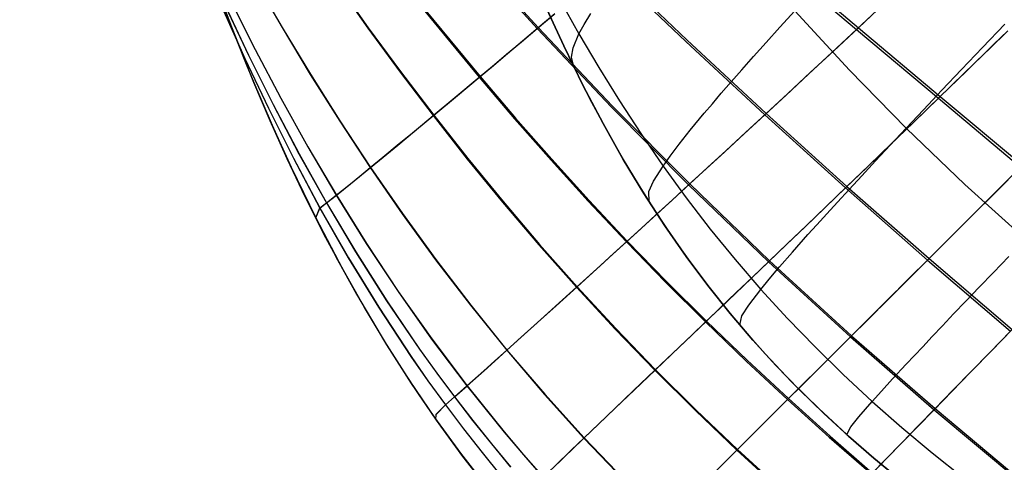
# Model space of a CAD drawing. Header units: millimetres. Extents: x -58 to 58, y -58 to 58.
# Tile 84 of 95: x 21.25 to 31.16, y 37.97 to 42.42. Entities that reach past the tile are written whole.
import ezdxf

# ---------------------------------------------------------------- set-up
doc = ezdxf.new("R2010")
doc.units = ezdxf.units.MM
doc.header["$MEASUREMENT"] = 0
doc.layers.add('Predefinito', color=5, linetype='Continuous')

msp = doc.modelspace()

# ---------------------------------------------------------------- linework, layer by layer
at = {"layer": 'Predefinito'}
for points in [[(21.2525, 50.1855), (21.5825, 48.6105), (21.9192, 47.155), (22.2649, 45.8101), (22.622, 44.5669), (22.9933, 43.4162), (23.1852, 42.8731), (23.3819, 42.3502), (23.5837, 41.8467), (23.7911, 41.3616), (24.0043, 40.8942), (24.2239, 40.4435), (24.4501, 40.0088), (24.6833, 39.5898), (24.9234, 39.1862), (25.1706, 38.7975), (25.425, 38.4235), (25.6863, 38.064), (25.954, 37.7188)], [(26.507, 42.6383), (26.665, 42.2866), (26.8309, 41.9386), (27.005, 41.5945), (27.1879, 41.2551), (27.3801, 40.921), (27.5821, 40.5928), (27.7943, 40.2712), (28.0171, 39.9568), (28.1326, 39.8025), (28.2507, 39.6502), (28.3717, 39.5), (28.4954, 39.352), (28.622, 39.2062), (28.7512, 39.0627), (29.0169, 38.7826), (29.2913, 38.512), (29.5731, 38.2509), (29.8612, 37.9993), (30.1564, 37.7559)], [(26.507, 42.6383), (26.665, 42.2866), (26.8309, 41.9386), (27.005, 41.5945), (27.1879, 41.2551), (27.3801, 40.921), (27.5821, 40.5928), (27.7943, 40.2712), (28.0171, 39.9568), (28.1326, 39.8025), (28.2507, 39.6502), (28.3717, 39.5), (28.4954, 39.352), (28.622, 39.2062), (28.7512, 39.0627), (29.0169, 38.7826), (29.2913, 38.512), (29.5731, 38.2509), (29.8612, 37.9993), (30.1564, 37.7559)], [(26.5321, 42.5813), (26.7247, 42.1591), (26.9205, 41.7588), (27.1197, 41.379), (27.3225, 41.0187), (27.5291, 40.6767), (27.7397, 40.3519), (27.9544, 40.0432), (28.1734, 39.7495), (28.3969, 39.4695), (28.6252, 39.2022), (28.8584, 38.9463), (29.0966, 38.7009), (29.3401, 38.4647), (29.589, 38.2366), (29.8436, 38.0155), (30.104, 37.8002)], [(30.104, 37.8002), (29.8436, 38.0155), (29.589, 38.2366), (29.3401, 38.4647), (29.0966, 38.7009), (28.8584, 38.9463), (28.6252, 39.2022), (28.3969, 39.4695), (28.1734, 39.7495), (27.9544, 40.0432), (27.7397, 40.3519), (27.5291, 40.6767), (27.3225, 41.0187), (27.1197, 41.379), (26.9205, 41.7588), (26.7247, 42.1591), (26.5321, 42.5813)]]:
    msp.add_lwpolyline(points, dxfattribs=at)
at = {"layer": 'Predefinito', "extrusion": (1, 0, 0)}
for points in [[(40.4435, 320), (40.4435, 60.0017)], [(38.7975, 320.0011), (38.7975, 60.0006)]]:
    msp.add_lwpolyline(points, dxfattribs=at)
at = {"layer": 'Predefinito'}
for points in [[(26.3926, 45.1216, 348.0616), (27.2672, 44.385, 348.2391), (28.066, 43.7116, 348.3749), (28.873, 43.0307, 348.4869), (29.6886, 42.3433, 348.5759), (30.5118, 41.6518, 348.6424), (31.3386, 40.9606, 348.6868), (32.1687, 40.2686, 348.7103), (32.9985, 39.5778, 348.7139), (33.8144, 38.8993, 348.6978), (34.6227, 38.2287, 348.6618), (35.4336, 37.5584, 348.6055), (36.2437, 36.8903, 348.5285), (37.0485, 36.2275, 348.4305)], [(22.6238, 44.561, 60.0047), (22.9731, 43.4755, 60.0038), (23.1495, 42.9722, 60.0034), (23.3371, 42.467, 60.003), (23.5373, 41.96, 60.0026), (23.7518, 41.451, 60.0022), (23.9825, 40.9406, 60.0017), (24.231, 40.4294, 60.0013), (24.4994, 39.9181, 60.0009), (24.6416, 39.6629, 60.0007), (24.7894, 39.4084, 60.0005), (24.9428, 39.1549, 60.0003), (25.1022, 38.9027, 60.0001), (25.2675, 38.6521, 59.9999), (25.4391, 38.4034, 59.9997), (25.6168, 38.157, 59.9996), (25.801, 37.913, 59.9994)], [(25.6112, 44.5103, 346.1178), (26.4316, 43.6952, 346.297), (27.1901, 42.9574, 346.4352), (27.966, 42.2184, 346.5504), (28.7606, 41.48, 346.6424), (29.573, 40.7457, 346.7112), (30.3983, 40.0212, 346.7568), (31.2336, 39.3075, 346.7805), (32.0754, 38.6048, 346.783), (32.9134, 37.9212, 346.765), (33.7535, 37.2527, 346.7262), (34.6028, 36.5944, 346.6664), (35.4573, 35.9483, 346.5854), (36.3126, 35.3166, 346.4835), (37.169, 34.6977, 346.3608)], [(24.9753, 44.0179, 344.1015), (25.7464, 43.1368, 344.2753), (26.4681, 42.344, 344.4105), (27.2159, 41.5549, 344.5239), (27.9918, 40.7717, 344.6148), (28.7951, 39.9995, 344.6828), (29.6199, 39.2458, 344.7275), (30.4604, 38.5133, 344.75), (31.3132, 37.8011, 344.7516), (32.1711, 37.1138, 344.7327), (33.0397, 36.4478, 344.6932), (33.923, 35.8009, 344.633), (34.8161, 35.1752, 344.5522), (35.7144, 34.5721, 344.4515), (36.6176, 33.9896, 344.3312), (37.5261, 33.4259, 344.1906)], [(24.4679, 43.6266, 342.0505), (25.1942, 42.6906, 342.2153), (25.8824, 41.8516, 342.3444), (26.239, 41.4345, 342.4014), (26.6046, 41.0193, 342.4532), (26.9794, 40.6066, 342.4998), (27.3635, 40.1973, 342.5409), (27.7568, 39.7922, 342.5765), (28.159, 39.3918, 342.6064), (28.5687, 38.9982, 342.6306), (28.9839, 38.6126, 342.6491), (29.4041, 38.2349, 342.6623), (29.8293, 37.8643, 342.6702), (30.6922, 37.1444, 342.6707), (31.5675, 36.4547, 342.6516), (32.4614, 35.7916, 342.6128), (33.3744, 35.1556, 342.554), (34.3006, 34.5489, 342.4758), (35.2352, 33.9719, 342.379), (36.1772, 33.4224, 342.2643), (37.1264, 32.898, 342.1312)], [(24.0736, 43.322, 339.9932), (24.1384, 43.2264, 340.009), (24.7591, 42.3411, 340.147), (25.0831, 41.901, 340.2098), (25.4166, 41.4632, 340.2683), (25.7604, 41.0274, 340.3221), (26.1152, 40.5941, 340.3711), (26.4812, 40.1641, 340.4152), (26.8586, 39.7384, 340.4542), (27.2472, 39.318, 340.488), (27.6471, 38.9037, 340.5163), (28.0563, 38.4978, 340.5391), (28.4724, 38.1023, 340.5565), (28.8945, 37.7168, 340.5686)], [(24.1337, 43.2227, 40.019), (24.7539, 42.337, 39.8812), (25.0777, 41.8966, 39.8184), (25.411, 41.4585, 39.7601), (25.7546, 41.0225, 39.7063), (26.1093, 40.589, 39.6573), (26.4752, 40.1587, 39.6132), (26.8525, 39.7329, 39.5743), (27.2411, 39.3123, 39.5405), (27.6409, 38.8978, 39.5122), (28.0501, 38.4918, 39.4895), (28.4662, 38.0961, 39.4721), (28.8883, 37.7106, 39.46)], [(25.7364, 43.1286, 35.7582), (26.4575, 42.3351, 35.623), (27.2048, 41.5451, 35.5098), (27.9804, 40.7613, 35.4189), (28.7836, 39.9885, 35.3509), (29.6084, 39.2344, 35.3063), (30.4489, 38.5016, 35.2837), (31.302, 37.7892, 35.2822)], [(28.8541, 43.0136, 31.5489), (29.6693, 42.3252, 31.4598), (30.4923, 41.6329, 31.3932), (31.319, 40.9409, 31.3488)], [(23.5632, 42.9206, 335.8916), (23.8936, 42.346, 335.9631), (24.1776, 41.8746, 336.0188), (24.4733, 41.4051, 336.0713), (24.7812, 40.938, 336.1203), (25.1024, 40.4733, 336.1657), (25.438, 40.0113, 336.2072), (25.7884, 39.5536, 336.2447), (26.1538, 39.1015, 336.2779), (26.5345, 38.6563, 336.3067), (26.9304, 38.219, 336.3307), (27.3392, 37.7933, 336.3498)], [(27.176, 42.9454, 33.6), (27.9514, 42.2055, 33.4848), (28.7456, 41.4662, 33.3928), (29.5579, 40.7311, 33.324), (30.3832, 40.0061, 33.2784), (31.2185, 39.292, 33.2548)], [(23.6187, 42.8171, 44.1177), (23.8915, 42.3442, 44.0593), (24.1754, 41.8728, 44.0037), (24.4709, 41.4032, 43.9512), (24.7786, 40.9359, 43.9022), (25.0998, 40.471, 43.8569), (25.4353, 40.009, 43.8154), (25.7856, 39.5511, 43.7779), (26.1509, 39.0989, 43.7448), (26.5316, 38.6535, 43.7161), (26.9275, 38.2162, 43.6921), (27.3362, 37.7903, 43.673)], [(23.3239, 42.7209, 331.834), (23.6213, 42.1247, 331.8901), (23.8797, 41.6348, 331.9341), (24.1516, 41.1461, 331.9757), (24.4379, 40.6591, 332.0148), (24.74, 40.1739, 332.0511), (25.0593, 39.6914, 332.0845), (25.3964, 39.2133, 332.1147), (25.7518, 38.7413, 332.1415), (26.1258, 38.2772, 332.1646), (26.32, 38.0485, 332.1747), (26.5189, 37.8223, 332.1838)], [(25.1868, 42.6847, 37.8157), (25.8746, 41.845, 37.6867), (26.2309, 41.4277, 37.6297), (26.5964, 41.0121, 37.5779), (26.9711, 40.5992, 37.5314), (27.3551, 40.1896, 37.4903), (27.7483, 39.7842, 37.4547), (28.1505, 39.3836, 37.4248), (28.5601, 38.9898, 37.4007), (28.9754, 38.6041, 37.3822), (29.3956, 38.2263, 37.369), (29.8208, 37.8556, 37.3611)], [(23.2475, 42.6437, 327.8352), (23.517, 42.0345, 327.876), (23.7536, 41.5326, 327.9082), (24.0051, 41.0309, 327.9389), (24.2726, 40.53, 327.9679), (24.5581, 40.0298, 327.995), (24.8631, 39.5317, 328.0199), (25.1885, 39.0377, 328.0425), (25.3591, 38.7929, 328.0528), (25.5352, 38.55, 328.0625), (25.7167, 38.3091, 328.0715), (25.9038, 38.0706, 328.0798), (26.0965, 37.8346, 328.0873)], [(23.2709, 42.6716, 329.8283), (23.5537, 42.0681, 329.8771), (23.8008, 41.5716, 329.9155), (24.0621, 41.0757, 329.952), (24.3386, 40.5812, 329.9864), (24.6321, 40.088, 330.0184), (24.944, 39.5971, 330.0479), (25.2751, 39.1106, 330.0746), (25.448, 38.8695, 330.0868), (25.6259, 38.6302, 330.0982), (25.809, 38.393, 330.1088), (25.9972, 38.158, 330.1186), (26.1905, 37.9255, 330.1275)], [(23.3747, 42.6147, 48.1723), (23.6206, 42.1241, 48.1264), (23.8789, 41.6341, 48.0825), (24.1507, 41.1453, 48.0409), (24.4369, 40.6583, 48.0019), (24.739, 40.1731, 47.9656), (25.0582, 39.6905, 47.9322), (25.3952, 39.2123, 47.902), (25.7506, 38.7402, 47.8753), (26.1246, 38.276, 47.8522), (26.3188, 38.0473, 47.8421), (26.5177, 37.8211, 47.833)], [(25.439, 38.4034, 320.0013), (25.4416, 38.4548, 324.0134), (25.5352, 38.55, 328.0625), (25.6259, 38.6302, 330.0982), (25.7518, 38.7413, 332.1415), (25.9227, 38.8939, 334.2021), (26.0298, 38.9899, 335.2384), (26.1538, 39.1015, 336.2779), (26.2968, 39.2303, 337.3201), (26.4605, 39.3781, 338.3641), (26.6472, 39.5469, 339.4091), (26.8586, 39.7384, 340.4542), (27.0967, 39.9546, 341.4986), (27.2264, 40.0725, 342.02), (27.3635, 40.1973, 342.5409), (27.5083, 40.3293, 343.0613), (27.6611, 40.4689, 343.5808), (27.8222, 40.6163, 344.0989), (27.9918, 40.7717, 344.6148), (28.1701, 40.9355, 345.1278), (28.3575, 41.1079, 345.6373), (28.5542, 41.2893, 346.1424), (28.7606, 41.48, 346.6424), (28.9769, 41.6804, 347.1366), (29.2034, 41.8908, 347.6242), (29.4406, 42.1116, 348.1042), (29.6886, 42.3433, 348.5759), (29.948, 42.5863, 349.0383)], [(26.6846, 42.6258, 330.7783), (26.8775, 42.2826, 330.7935), (27.0774, 41.9431, 330.8077), (27.2848, 41.6079, 330.8209), (27.5002, 41.2774, 330.8331), (27.7238, 40.9519, 330.8444), (27.9562, 40.632, 330.8548), (28.1974, 40.3182, 330.8641), (28.4475, 40.0109, 330.8725), (28.7068, 39.7107, 330.88), (28.9752, 39.418, 330.8865), (29.252, 39.1328, 330.892), (29.5365, 38.8553, 330.8965), (29.828, 38.5853, 330.9001), (30.1257, 38.3229, 330.9027), (30.4298, 38.0674, 330.9043), (30.7403, 37.8183, 330.9049)], [(26.6846, 42.6258, 49.2217), (26.8775, 42.2826, 49.2065), (27.0774, 41.9431, 49.1923), (27.2848, 41.6079, 49.1791), (27.5002, 41.2774, 49.1669), (27.7238, 40.9519, 49.1556), (27.9562, 40.632, 49.1452), (28.1974, 40.3182, 49.1359), (28.4475, 40.0109, 49.1275), (28.7068, 39.7107, 49.12), (28.9752, 39.418, 49.1135), (29.252, 39.1328, 49.108), (29.5365, 38.8553, 49.1035), (29.828, 38.5853, 49.0999), (30.1257, 38.3229, 49.0973), (30.4298, 38.0674, 49.0957), (30.7403, 37.8183, 49.0951)], [(23.2939, 42.5357, 52.1683), (23.5169, 42.0343, 52.1348), (23.7535, 41.5325, 52.1027), (24.0048, 41.0307, 52.072), (24.2723, 40.5297, 52.0431), (24.5578, 40.0296, 52.0161), (24.8628, 39.5314, 51.9911), (25.1881, 39.0374, 51.9686), (25.3587, 38.7926, 51.9582), (25.5348, 38.5496, 51.9485), (25.7163, 38.3087, 51.9396), (25.9034, 38.0702, 51.9313), (26.096, 37.8341, 51.9238)], [(28.5256, 35.222, 320.0012), (28.1051, 35.5575, 320.0014), (27.6954, 35.9063, 320.0015), (27.2973, 36.2686, 320.0017), (27.1029, 36.4551, 320.0018), (26.9117, 36.645, 320.0018), (26.5939, 36.9771, 320.0018), (26.288, 37.3183, 320.0018), (25.9936, 37.6696, 320.0017), (25.7105, 38.0317, 320.0015), (25.4453, 38.3947, 320.0013), (25.1922, 38.765, 320.0011), (24.9504, 39.1427, 320.0008), (24.7192, 39.528, 320.0006), (24.5112, 39.8963, 320.0003), (24.3131, 40.2682, 320.0001), (24.1242, 40.6437, 319.9998), (23.9438, 41.0228, 319.9995), (23.7714, 41.4056, 319.9993), (23.6063, 41.7921, 319.999), (23.2956, 42.576, 319.9988)], [(23.3195, 42.5644, 50.1765), (23.5534, 42.0678, 50.1365), (23.8004, 41.5712, 50.0982), (24.0616, 41.0753, 50.0617), (24.3381, 40.5807, 50.0274), (24.6315, 40.0875, 49.9954), (24.9434, 39.5966, 49.966), (25.2744, 39.11, 49.9393), (25.4473, 38.8689, 49.9271), (25.6252, 38.6296, 49.9157), (25.8083, 38.3923, 49.9051), (25.9964, 38.1574, 49.8953), (26.1898, 37.9248, 49.8864)], [(24.231, 40.4295, 320), (24.2726, 40.53, 327.9679), (24.3386, 40.5812, 329.9864), (24.4379, 40.6591, 332.0148), (24.5806, 40.7741, 334.0601), (24.6727, 40.8492, 335.0886), (24.7812, 40.938, 336.1203), (24.9078, 41.0422, 337.1548), (25.0547, 41.1633, 338.1914), (25.2236, 41.3031, 339.2295), (25.4166, 41.4632, 340.2683), (25.6356, 41.6454, 341.3069), (25.8824, 41.8516, 342.3444), (26.017, 41.9642, 342.8625), (26.1593, 42.0837, 343.38), (26.3096, 42.2102, 343.8963), (26.4681, 42.344, 344.4105), (26.6352, 42.4854, 344.9222)], [(25.4391, 38.4034, 59.9999), (25.4415, 38.4547, 55.9927), (25.5348, 38.5496, 51.9485), (25.6252, 38.6296, 49.9157), (25.7506, 38.7402, 47.8753), (25.9208, 38.8922, 45.8176), (26.0275, 38.9878, 44.7828), (26.1509, 39.0989, 43.7448), (26.2932, 39.2271, 42.7041), (26.4563, 39.3742, 41.6615), (26.642, 39.5422, 40.618), (26.8525, 39.7329, 39.5743), (27.0895, 39.948, 38.5313), (27.2186, 40.0654, 38.0105), (27.3551, 40.1896, 37.4903), (27.4992, 40.321, 36.9706), (27.6513, 40.4599, 36.4517), (27.8116, 40.6066, 35.9342), (27.9804, 40.7613, 35.4189), (28.1579, 40.9243, 34.9063), (28.3444, 41.0959, 34.3973), (28.5402, 41.2764, 33.8926), (28.7456, 41.4662, 33.3928), (28.9609, 41.6656, 32.8988), (29.1864, 41.8749, 32.4114), (29.4224, 42.0947, 31.9315), (29.6693, 42.3252, 31.4598), (29.9274, 42.567, 30.9973)], [(26.8309, 41.9386, 319.9992), (26.801, 42.0452, 325.4028), (26.8179, 42.141, 328.1012), (26.8775, 42.2826, 330.7935), (26.9284, 42.375, 332.1363), (26.9977, 42.4858, 333.4755)], [(26.8309, 41.9386, 60), (26.801, 42.0452, 54.5972), (26.8179, 42.141, 51.8988), (26.8775, 42.2826, 49.2065), (26.9284, 42.375, 47.8637), (26.9977, 42.4858, 46.5245)], [(27.5821, 40.5928, 319.9992), (27.581, 40.6964, 325.4284), (27.628, 40.7991, 328.1396), (27.7238, 40.9519, 330.8444), (27.7944, 41.0514, 332.1932), (27.8843, 41.1703, 333.5382), (27.9974, 41.3127, 334.8782), (28.1377, 41.4825, 336.2118), (28.2192, 41.5788, 336.8757), (28.309, 41.6835, 337.5376), (28.4075, 41.797, 338.1972), (28.5152, 41.9198, 338.8544), (28.6327, 42.0524, 339.509), (28.7604, 42.1953, 340.1609), (28.8987, 42.3489, 340.8098), (29.0483, 42.5138, 341.4556)], [(27.5821, 40.5928, 60), (27.581, 40.6964, 54.5716), (27.628, 40.7991, 51.8604), (27.7238, 40.9519, 49.1556), (27.7944, 41.0514, 47.8068), (27.8843, 41.1703, 46.4618), (27.9974, 41.3127, 45.1218), (28.1377, 41.4825, 43.7882), (28.2192, 41.5788, 43.1243), (28.309, 41.6835, 42.4624), (28.4075, 41.797, 41.8028), (28.5152, 41.9198, 41.1456), (28.6327, 42.0524, 40.491), (28.7604, 42.1953, 39.8391), (28.8987, 42.3489, 39.1902), (29.0483, 42.5138, 38.5444)], [(29.0483, 42.5138, 341.4556), (29.5992, 41.9164, 341.4897), (30.1699, 41.3338, 341.5171), (30.76, 40.7677, 341.5377), (31.3686, 40.2171, 341.5517)], [(29.0483, 42.5138, 38.5444), (29.5992, 41.9164, 38.5103), (30.1699, 41.3338, 38.4829), (30.76, 40.7677, 38.4623), (31.3686, 40.2171, 38.4483)], [(24.231, 40.4294, 60.0014), (24.2723, 40.5297, 52.0431), (24.3381, 40.5807, 50.0274), (24.4369, 40.6583, 48.0019), (24.579, 40.7728, 45.9595), (24.6707, 40.8475, 44.9325), (24.7786, 40.9359, 43.9022), (24.9047, 41.0396, 42.8692), (25.0508, 41.1601, 41.834), (25.2189, 41.2992, 40.7974), (25.411, 41.4585, 39.7601), (25.6289, 41.6399, 38.7228), (25.8746, 41.845, 37.6867), (26.0085, 41.9571, 37.1692), (26.1501, 42.076, 36.6524), (26.2997, 42.2019, 36.1368), (26.4575, 42.3351, 35.623), (26.6238, 42.4757, 35.1118)], [(26.5177, 37.8211, 47.833), (26.6924, 37.9902, 45.7701), (26.8014, 38.0952, 44.7327), (26.9275, 38.2162, 43.6921), (27.0725, 38.3551, 42.6489), (27.2384, 38.5137, 41.6039), (27.4272, 38.694, 40.5581), (27.6409, 38.8978, 39.5122), (27.8814, 39.127, 38.4674), (28.0122, 39.2518, 37.9458), (28.1505, 39.3836, 37.4248), (28.2964, 39.5229, 36.9045), (28.4504, 39.67, 36.3849), (28.6128, 39.8251, 35.8668), (28.7836, 39.9885, 35.3509), (28.9633, 40.1605, 34.838), (29.152, 40.3413, 34.3287), (29.3501, 40.5314, 33.8238), (29.5579, 40.7311, 33.324), (29.7757, 40.9407, 32.8302), (30.0038, 41.1606, 32.3433), (30.2425, 41.3912, 31.864), (30.4923, 41.6329, 31.3932), (30.7534, 41.8861, 30.932), (31.0261, 42.1514, 30.4812), (31.167, 42.2886, 30.2602)], [(26.5189, 37.8223, 332.1838), (26.6943, 37.992, 334.2496), (26.8038, 38.0975, 335.2886), (26.9304, 38.219, 336.3307), (27.0761, 38.3585, 337.3753), (27.2428, 38.5179, 338.4218), (27.4325, 38.6989, 339.4691), (27.6471, 38.9037, 340.5163), (27.8886, 39.134, 341.5625), (28.0201, 39.2593, 342.0848), (28.159, 39.3918, 342.6064), (28.3057, 39.5317, 343.1275), (28.4604, 39.6795, 343.6477), (28.6235, 39.8353, 344.1663), (28.7951, 39.9995, 344.6828), (28.9756, 40.1723, 345.1962), (29.1652, 40.354, 345.706), (29.3643, 40.545, 346.2112), (29.573, 40.7457, 346.7112), (29.7918, 40.9563, 347.2052), (30.021, 41.1772, 347.6923), (30.2609, 41.4089, 348.1717), (30.5118, 41.6518, 348.6424), (30.7742, 41.9063, 349.1035), (31.0482, 42.1729, 349.5539), (31.1898, 42.3108, 349.7748)], [(28.4954, 39.352, 319.9992), (28.5174, 39.4468, 325.4464), (28.5857, 39.552, 328.1666), (28.7068, 39.7107, 330.88), (28.7911, 39.814, 332.2329), (28.8954, 39.9376, 333.582), (29.0238, 40.0855, 334.9258), (29.1804, 40.2619, 336.2628), (29.2706, 40.3621, 336.9285), (29.3693, 40.4708, 337.5919), (29.477, 40.5888, 338.253), (29.5944, 40.7164, 338.9115), (29.7219, 40.8542, 339.5674), (29.8599, 41.0027, 340.2204), (30.0091, 41.1624, 340.8703), (30.1699, 41.3338, 341.5171), (30.3428, 41.5174, 342.1601), (30.5282, 41.7135, 342.7977), (30.7262, 41.9225, 343.4278), (30.9372, 42.1445, 344.0483), (31.1615, 42.3799, 344.6572)], [(28.4954, 39.352, 60), (28.5174, 39.4468, 54.5536), (28.5857, 39.552, 51.8334), (28.7068, 39.7107, 49.12), (28.7911, 39.814, 47.7671), (28.8954, 39.9376, 46.418), (29.0238, 40.0855, 45.0742), (29.1804, 40.2619, 43.7372), (29.2706, 40.3621, 43.0715), (29.3693, 40.4708, 42.4081), (29.477, 40.5888, 41.747), (29.5944, 40.7164, 41.0885), (29.7219, 40.8542, 40.4326), (29.8599, 41.0027, 39.7796), (30.0091, 41.1624, 39.1297), (30.1699, 41.3338, 38.4829), (30.3428, 41.5174, 37.8399), (30.5282, 41.7135, 37.2023), (30.7262, 41.9225, 36.5722), (30.9372, 42.1445, 35.9517), (31.1615, 42.3799, 35.3428)], [(28.2528, 37.8824, 40.5195), (28.4662, 38.0961, 39.4721), (28.7064, 38.3361, 38.4259), (28.8372, 38.4665, 37.9037), (28.9754, 38.6041, 37.3822), (29.1213, 38.7494, 36.8612), (29.2752, 38.9027, 36.3411), (29.4375, 39.0643, 35.8226), (29.6084, 39.2344, 35.3063), (29.7881, 39.4133, 34.7929), (29.977, 39.6013, 34.2833), (30.1752, 39.7988, 33.7782), (30.3832, 40.0061, 33.2784), (30.6012, 40.2236, 32.7847), (30.8296, 40.4516, 32.2979), (31.0688, 40.6906, 31.8189), (31.319, 40.9409, 31.3488)], [(28.258, 37.8876, 339.5077), (28.4724, 38.1023, 340.5565), (28.7137, 38.3433, 341.604), (28.8451, 38.4743, 342.1269), (28.9839, 38.6126, 342.6491), (29.1305, 38.7586, 343.1707), (29.2852, 38.9126, 343.6915), (29.4482, 39.0749, 344.2106), (29.6199, 39.2458, 344.7275), (29.8005, 39.4256, 345.2413), (29.9902, 39.6145, 345.7513), (30.1894, 39.8129, 346.2568), (30.3983, 40.0212, 346.7568), (30.6174, 40.2397, 347.2508), (30.8469, 40.4688, 347.7377), (31.0872, 40.709, 348.2167), (31.3386, 40.9606, 348.6868)], [(29.5731, 38.2509, 319.9992), (29.6128, 38.3295, 325.4566), (29.6931, 38.4299, 328.1818), (29.828, 38.5853, 330.9001), (29.9197, 38.6876, 332.2554), (30.032, 38.8105, 333.6067), (30.1689, 38.9584, 334.9526), (30.3346, 39.1352, 336.2917), (30.4295, 39.2359, 336.9582), (30.5333, 39.3453, 337.6225), (30.6463, 39.4642, 338.2844), (30.7691, 39.5929, 338.9437), (30.9022, 39.732, 339.6003), (31.0461, 39.8821, 340.2539), (31.2014, 40.0436, 340.9044)], [(29.5731, 38.2509, 60), (29.6128, 38.3295, 54.5434), (29.6931, 38.4299, 51.8182), (29.828, 38.5853, 49.0999), (29.9197, 38.6876, 47.7446), (30.032, 38.8105, 46.3933), (30.1689, 38.9584, 45.0474), (30.3346, 39.1352, 43.7083), (30.4295, 39.2359, 43.0418), (30.5333, 39.3453, 42.3775), (30.6463, 39.4642, 41.7156), (30.7691, 39.5929, 41.0563), (30.9022, 39.732, 40.3997), (31.0461, 39.8821, 39.7461), (31.2014, 40.0436, 39.0956)], [(29.8208, 37.8556, 37.3611), (29.9655, 38.0046, 36.8398), (30.1183, 38.1617, 36.3193), (30.2793, 38.3273, 35.8004), (30.4489, 38.5016, 35.2837), (30.6274, 38.6849, 34.77), (30.8149, 38.8775, 34.2601), (31.0118, 39.0798, 33.7548), (31.2185, 39.292, 33.2548)], [(29.8293, 37.8643, 342.6702), (29.9747, 38.014, 343.1922), (30.1281, 38.1719, 343.7133), (30.2899, 38.3382, 344.2328), (30.4604, 38.5133, 344.75), (30.6396, 38.6975, 345.2642), (30.828, 38.891, 345.7745), (31.0259, 39.0942, 346.2802), (31.2336, 39.3075, 346.7805)]]:
    msp.add_polyline3d(points, dxfattribs=at)

doc.saveas('drawing.dxf')
